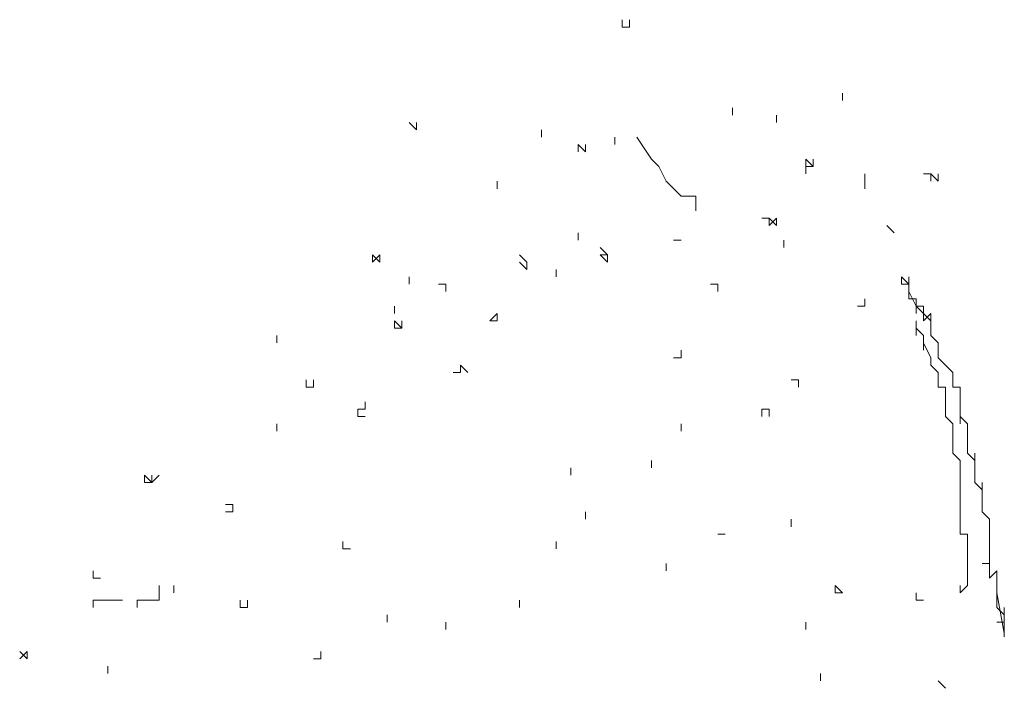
# Model space of a CAD drawing. Extents: x 12.9 to 34.2, y -51.7 to -4.
# Tile 63 of 75: x 16 to 17.2, y -4.8 to -4. Entities that reach past the tile are written whole.
import ezdxf

# ---------------------------------------------------------------- set-up
doc = ezdxf.new("R2010")
doc.units = 0
doc.header["$MEASUREMENT"] = 0
doc.layers.add('AST', color=44, linetype='CONTINUOUS', lineweight=18)
doc.layers.add('BLÄTTER', color=64, linetype='CONTINUOUS', lineweight=13)

msp = doc.modelspace()

# ---------------------------------------------------------------- linework, layer by layer
at = {"layer": 'AST'}
for p, q in [((17.06014, -4.3009), (17.05155, -4.29231)), ((17.05155, -4.29231), (17.05155, -4.3009)), ((17.06014, -4.3009), (17.06014, -4.29231)), ((17.06014, -4.29231), (17.06014, -4.3009)), ((17.05155, -4.3009), (17.06014, -4.3009)), ((17.06014, -4.30949), (17.06014, -4.3009)), ((17.06014, -4.3009), (17.06014, -4.30949)), ((17.06014, -4.31809), (17.06014, -4.30949)), ((17.06014, -4.30949), (17.06873, -4.32668)), ((17.06873, -4.31809), (17.06014, -4.31809)), ((17.06873, -4.32668), (17.06873, -4.31809)), ((17.06873, -4.31809), (17.06873, -4.32668)), ((17.06873, -4.32668), (17.06873, -4.31809)), ((17.07732, -4.33527), (17.06873, -4.32668)), ((17.06873, -4.32668), (17.06873, -4.33527)), ((17.06873, -4.33527), (17.06873, -4.32668)), ((17.06873, -4.32668), (17.07732, -4.32668)), ((17.07732, -4.32668), (17.07732, -4.33527)), ((17.08591, -4.34386), (17.07732, -4.33527)), ((17.07732, -4.33527), (17.07732, -4.34386)), ((17.07732, -4.34386), (17.07732, -4.33527)), ((17.07732, -4.33527), (17.07732, -4.34386)), ((17.07732, -4.34386), (17.07732, -4.33527)), ((17.07732, -4.33527), (17.07732, -4.34386)), ((17.07732, -4.34386), (17.07732, -4.33527)), ((17.07732, -4.33527), (17.07732, -4.34386)), ((17.07732, -4.34386), (17.07732, -4.33527)), ((17.07732, -4.33527), (17.08591, -4.34386)), ((17.08591, -4.33527), (17.07732, -4.34386)), ((17.07732, -4.34386), (17.07732, -4.33527)), ((17.07732, -4.33527), (17.07732, -4.34386)), ((17.07732, -4.34386), (17.07732, -4.33527)), ((17.07732, -4.33527), (17.08591, -4.34386)), ((17.08591, -4.34386), (17.08591, -4.33527)), ((17.08591, -4.33527), (17.08591, -4.34386)), ((17.08591, -4.34386), (17.08591, -4.33527)), ((17.08591, -4.33527), (17.08591, -4.34386)), ((17.08591, -4.34386), (17.08591, -4.33527)), ((17.08591, -4.33527), (17.08591, -4.34386)), ((17.08591, -4.34386), (17.08591, -4.33527)), ((17.08591, -4.33527), (17.08591, -4.34386)), ((17.08591, -4.34386), (17.08591, -4.33527)), ((17.08591, -4.33527), (17.08591, -4.34386)), ((17.08591, -4.34386), (17.08591, -4.33527)), ((17.06873, -4.35245), (17.06873, -4.34386)), ((17.06873, -4.34386), (17.06873, -4.35245)), ((17.06873, -4.35245), (17.06873, -4.34386)), ((17.06873, -4.34386), (17.06873, -4.35245)), ((17.08591, -4.34386), (17.08591, -4.35245)), ((17.07732, -4.36104), (17.06873, -4.35245)), ((17.06873, -4.35245), (17.06873, -4.36104)), ((17.06873, -4.36104), (17.06873, -4.35245)), ((17.06873, -4.35245), (17.06873, -4.36104)), ((17.06873, -4.36104), (17.06873, -4.35245)), ((17.07732, -4.36963), (17.07732, -4.36104)), ((17.08591, -4.35245), (17.08591, -4.36104)), ((17.08591, -4.36104), (17.0945, -4.36963)), ((17.08591, -4.38681), (17.07732, -4.36963)), ((17.07732, -4.36963), (17.07732, -4.37822)), ((17.07732, -4.37822), (17.07732, -4.36963)), ((17.0945, -4.36963), (17.0945, -4.37822)), ((17.0945, -4.37822), (17.0945, -4.38681)), ((17.08591, -4.3954), (17.08591, -4.38681)), ((17.0945, -4.40399), (17.08591, -4.3954)), ((17.0945, -4.38681), (17.10309, -4.3954)), ((17.10309, -4.3954), (17.11168, -4.40399)), ((17.0945, -4.41258), (17.0945, -4.40399)), ((17.11168, -4.40399), (17.11168, -4.41258)), ((17.0945, -4.42117), (17.0945, -4.41258)), ((17.11168, -4.41258), (17.11168, -4.42117)), ((17.10309, -4.42117), (17.0945, -4.42117)), ((17.10309, -4.42976), (17.10309, -4.42117)), ((17.10309, -4.42117), (17.10309, -4.42976)), ((17.10309, -4.42976), (17.10309, -4.42117)), ((17.10309, -4.43836), (17.10309, -4.42976)), ((17.11168, -4.42117), (17.12027, -4.42117)), ((17.12027, -4.42117), (17.12027, -4.42976)), ((17.12027, -4.42976), (17.12027, -4.43836)), ((17.10309, -4.44695), (17.10309, -4.43836)), ((17.12027, -4.43836), (17.12027, -4.44695)), ((17.10309, -4.45554), (17.10309, -4.44695)), ((17.12027, -4.44695), (17.12027, -4.45554)), ((17.11168, -4.46413), (17.10309, -4.45554)), ((17.11168, -4.47272), (17.11168, -4.46413)), ((17.12027, -4.45554), (17.12027, -4.46413)), ((17.12027, -4.46413), (17.12027, -4.45554)), ((17.12027, -4.45554), (17.12886, -4.46413)), ((17.12886, -4.46413), (17.12886, -4.47272)), ((17.11168, -4.48131), (17.11168, -4.47272)), ((17.12886, -4.47272), (17.12886, -4.48131)), ((17.11168, -4.4899), (17.11168, -4.48131)), ((17.12886, -4.48131), (17.12886, -4.4899)), ((17.11168, -4.49849), (17.11168, -4.4899)), ((17.12027, -4.50708), (17.11168, -4.49849)), ((17.12886, -4.4899), (17.12886, -4.49849)), ((17.12886, -4.49849), (17.13746, -4.50708)), ((17.13746, -4.50708), (17.13746, -4.49849)), ((17.13746, -4.49849), (17.13746, -4.50708)), ((17.12027, -4.51567), (17.12027, -4.50708)), ((17.13746, -4.50708), (17.13746, -4.51567)), ((17.12027, -4.52426), (17.12027, -4.51567)), ((17.13746, -4.51567), (17.13746, -4.52426)), ((17.13746, -4.52426), (17.13746, -4.51567)), ((17.13746, -4.51567), (17.13746, -4.52426)), ((17.12027, -4.53285), (17.12027, -4.52426)), ((17.12027, -4.54144), (17.12027, -4.53285)), ((17.13746, -4.52426), (17.13746, -4.53285)), ((17.13746, -4.53285), (17.14605, -4.54144)), ((17.14605, -4.54144), (17.14605, -4.53285)), ((17.14605, -4.53285), (17.14605, -4.54144)), ((17.12027, -4.55003), (17.12027, -4.54144)), ((17.14605, -4.54144), (17.14605, -4.55003)), ((17.12027, -4.55862), (17.12027, -4.55003)), ((17.14605, -4.55003), (17.14605, -4.55862)), ((17.14605, -4.55862), (17.14605, -4.55003)), ((17.14605, -4.55003), (17.14605, -4.55862)), ((17.12027, -4.56722), (17.12027, -4.55862)), ((17.12027, -4.57581), (17.12027, -4.56722)), ((17.14605, -4.55862), (17.14605, -4.56722)), ((17.14605, -4.56722), (17.15464, -4.57581)), ((17.12027, -4.5844), (17.12027, -4.57581)), ((17.15464, -4.57581), (17.15464, -4.5844)), ((17.12027, -4.59299), (17.12027, -4.5844)), ((17.12886, -4.59299), (17.12027, -4.59299)), ((17.12886, -4.60158), (17.12886, -4.59299)), ((17.15464, -4.5844), (17.15464, -4.59299)), ((17.15464, -4.59299), (17.15464, -4.5844)), ((17.15464, -4.5844), (17.15464, -4.59299)), ((17.15464, -4.59299), (17.15464, -4.60158)), ((17.15464, -4.60158), (17.15464, -4.59299)), ((17.15464, -4.59299), (17.15464, -4.60158)), ((17.12886, -4.61017), (17.12886, -4.60158)), ((17.12886, -4.60158), (17.12886, -4.61017)), ((17.12886, -4.61017), (17.12886, -4.60158)), ((17.15464, -4.60158), (17.15464, -4.61017)), ((17.15464, -4.61017), (17.15464, -4.60158)), ((17.15464, -4.60158), (17.15464, -4.61017)), ((17.12886, -4.61876), (17.12886, -4.61017)), ((17.15464, -4.61017), (17.15464, -4.61876)), ((17.15464, -4.61876), (17.15464, -4.61017)), ((17.15464, -4.61017), (17.15464, -4.61876)), ((17.12886, -4.62735), (17.12886, -4.61876)), ((17.12886, -4.61876), (17.12886, -4.62735)), ((17.12886, -4.62735), (17.12886, -4.61876)), ((17.12886, -4.63594), (17.12886, -4.62735)), ((17.15464, -4.62735), (17.14605, -4.62735)), ((17.14605, -4.62735), (17.15464, -4.62735)), ((17.15464, -4.61876), (17.15464, -4.62735)), ((17.15464, -4.62735), (17.15464, -4.63594)), ((17.12886, -4.64453), (17.12886, -4.63594)), ((17.12886, -4.63594), (17.12886, -4.64453)), ((17.12886, -4.64453), (17.12886, -4.63594)), ((17.15464, -4.63594), (17.15464, -4.64453)), ((17.15464, -4.64453), (17.16323, -4.63594)), ((17.16323, -4.63594), (17.16323, -4.64453)), ((17.12886, -4.65312), (17.12886, -4.64453)), ((17.12886, -4.64453), (17.12886, -4.65312)), ((17.12886, -4.65312), (17.12886, -4.64453)), ((17.16323, -4.64453), (17.16323, -4.65312)), ((17.12886, -4.65312), (17.12027, -4.66171)), ((17.12027, -4.66171), (17.12027, -4.65312)), ((17.12027, -4.65312), (17.12027, -4.66171)), ((17.12027, -4.66171), (17.12027, -4.65312)), ((17.12027, -4.65312), (17.12027, -4.66171)), ((17.12027, -4.66171), (17.12027, -4.65312)), ((17.16323, -4.65312), (17.16323, -4.66171)), ((17.16323, -4.66171), (17.16323, -4.6703)), ((17.16323, -4.6703), (17.16323, -4.66171)), ((17.16323, -4.66171), (17.16323, -4.6703)), ((17.16323, -4.6703), (17.16323, -4.66171)), ((17.16323, -4.66171), (17.17182, -4.70897)), ((17.16323, -4.6703), (17.16323, -4.67889)), ((17.16323, -4.67889), (17.16323, -4.6703)), ((17.16323, -4.6703), (17.16323, -4.67889)), ((17.16323, -4.67889), (17.17182, -4.68748)), ((17.17182, -4.68748), (17.17182, -4.67889)), ((17.17182, -4.67889), (17.17182, -4.68748)), ((17.16323, -4.69608), (17.17182, -4.69608)), ((17.17182, -4.69608), (17.16323, -4.69608)), ((17.17182, -4.69608), (17.17182, -4.68748)), ((17.17182, -4.68748), (17.17182, -4.69608)), ((17.17182, -4.68748), (17.17182, -4.69608)), ((17.17182, -4.69608), (17.17182, -4.68748)), ((17.17182, -4.68748), (17.17182, -4.69608)), ((17.17182, -4.69608), (17.17182, -4.70467)), ((17.17182, -4.70467), (17.17182, -4.69608)), ((17.17182, -4.69608), (17.17182, -4.70467)), ((17.17182, -4.70467), (17.17182, -4.71326)), ((17.17182, -4.71326), (17.17182, -4.70467))]:
    msp.add_line(p, q, dxfattribs=at)
at = {"layer": 'BLÄTTER'}
for p, q in [((16.7251, -4.00023), (16.7251, -3.99164)), ((16.7251, -3.99164), (16.7251, -4.00023)), ((16.73369, -4.00023), (16.73369, -3.99164)), ((16.73369, -3.99164), (16.73369, -4.00023)), ((16.7251, -4.00023), (16.73369, -4.00023)), ((16.73369, -4.00023), (16.7251, -4.00023)), ((16.7251, -4.00023), (16.73369, -4.00023)), ((16.98282, -4.08614), (16.98282, -4.07755)), ((16.98282, -4.07755), (16.98282, -4.08614)), ((16.85396, -4.10332), (16.85396, -4.09473)), ((16.90551, -4.11191), (16.90551, -4.10332)), ((16.90551, -4.10332), (16.90551, -4.11191)), ((16.90551, -4.11191), (16.90551, -4.10332)), ((16.90551, -4.10332), (16.90551, -4.11191)), ((16.47597, -4.11191), (16.48456, -4.1205)), ((16.48456, -4.1205), (16.48456, -4.11191)), ((16.48456, -4.11191), (16.48456, -4.1205)), ((16.48456, -4.1205), (16.48456, -4.11191)), ((16.48456, -4.11191), (16.48456, -4.1205)), ((16.48456, -4.1205), (16.48456, -4.11191)), ((16.48456, -4.11191), (16.48456, -4.1205)), ((16.48456, -4.1205), (16.48456, -4.11191)), ((16.63061, -4.12909), (16.63061, -4.1205)), ((16.63061, -4.1205), (16.63061, -4.12909)), ((16.63061, -4.12909), (16.63061, -4.1205)), ((16.63061, -4.1205), (16.63061, -4.12909)), ((16.63061, -4.12909), (16.63061, -4.1205)), ((16.71651, -4.12909), (16.71651, -4.13768)), ((16.71651, -4.13768), (16.71651, -4.12909)), ((16.71651, -4.12909), (16.71651, -4.13768)), ((16.71651, -4.13768), (16.71651, -4.12909)), ((16.71651, -4.12909), (16.71651, -4.13768)), ((16.71651, -4.13768), (16.71651, -4.12909)), ((16.71651, -4.12909), (16.71651, -4.13768)), ((16.71651, -4.13768), (16.71651, -4.12909)), ((16.71651, -4.12909), (16.71651, -4.13768)), ((16.71651, -4.13768), (16.71651, -4.12909)), ((16.75947, -4.15486), (16.74228, -4.12909)), ((16.67356, -4.13768), (16.67356, -4.14627)), ((16.67356, -4.14627), (16.67356, -4.13768)), ((16.67356, -4.13768), (16.68215, -4.14627)), ((16.68215, -4.14627), (16.68215, -4.13768)), ((16.68215, -4.13768), (16.68215, -4.14627)), ((16.68215, -4.14627), (16.68215, -4.13768)), ((16.68215, -4.13768), (16.68215, -4.14627)), ((16.76806, -4.16345), (16.75947, -4.15486)), ((16.93987, -4.16345), (16.93987, -4.15486)), ((16.93987, -4.15486), (16.93987, -4.16345)), ((16.94846, -4.16345), (16.93987, -4.15486)), ((16.93987, -4.15486), (16.93987, -4.16345)), ((16.94846, -4.16345), (16.94846, -4.15486)), ((16.94846, -4.15486), (16.94846, -4.16345)), ((16.77665, -4.18063), (16.76806, -4.16345)), ((16.93987, -4.16345), (16.94846, -4.16345)), ((16.93987, -4.17204), (16.93987, -4.16345)), ((16.93987, -4.16345), (16.93987, -4.17204)), ((16.93987, -4.17204), (16.93987, -4.16345)), ((16.93987, -4.16345), (16.93987, -4.17204)), ((16.93987, -4.17204), (16.93987, -4.16345)), ((16.93987, -4.16345), (16.93987, -4.17204)), ((16.93987, -4.17204), (16.93987, -4.16345)), ((17.0086, -4.18063), (17.0086, -4.17204)), ((17.0086, -4.17204), (17.0086, -4.18063)), ((17.0086, -4.18063), (17.0086, -4.17204)), ((17.0086, -4.17204), (17.0086, -4.18063)), ((17.0086, -4.18063), (17.0086, -4.17204)), ((17.0086, -4.17204), (17.0086, -4.18063)), ((17.0086, -4.18063), (17.0086, -4.17204)), ((17.08591, -4.17204), (17.07732, -4.17204)), ((17.08591, -4.18063), (17.08591, -4.17204)), ((17.08591, -4.17204), (17.08591, -4.18063)), ((17.08591, -4.18063), (17.08591, -4.17204)), ((17.08591, -4.17204), (17.0945, -4.18063)), ((17.0945, -4.18063), (17.08591, -4.17204)), ((17.0945, -4.18063), (17.0945, -4.17204)), ((17.0945, -4.17204), (17.0945, -4.18063)), ((16.57906, -4.18063), (16.57906, -4.18923)), ((16.57906, -4.18923), (16.57906, -4.18063)), ((16.57906, -4.18063), (16.57906, -4.18923)), ((16.57906, -4.18923), (16.57906, -4.18063)), ((16.57906, -4.18063), (16.57906, -4.18923)), ((16.57906, -4.18923), (16.57906, -4.18063)), ((16.79383, -4.19782), (16.77665, -4.18063)), ((17.0086, -4.18063), (17.0086, -4.18923)), ((17.0086, -4.18923), (17.0086, -4.18063)), ((17.0086, -4.18063), (17.0086, -4.18923)), ((17.0086, -4.18923), (17.0086, -4.18063)), ((17.0086, -4.18063), (17.0086, -4.18923)), ((17.0086, -4.18923), (17.0086, -4.18063)), ((16.81101, -4.19782), (16.79383, -4.19782)), ((16.81101, -4.20641), (16.81101, -4.19782)), ((16.81101, -4.20641), (16.81101, -4.215)), ((16.81101, -4.215), (16.81101, -4.20641)), ((16.89692, -4.22359), (16.88833, -4.22359)), ((16.89692, -4.22359), (16.90551, -4.23218)), ((16.90551, -4.22359), (16.89692, -4.23218)), ((16.89692, -4.23218), (16.89692, -4.22359)), ((16.90551, -4.23218), (16.90551, -4.22359)), ((17.04296, -4.24077), (17.03437, -4.23218)), ((17.03437, -4.23218), (17.04296, -4.24077)), ((16.67356, -4.24077), (16.67356, -4.24936)), ((16.67356, -4.24936), (16.67356, -4.24077)), ((16.67356, -4.24077), (16.67356, -4.24936)), ((16.67356, -4.24936), (16.67356, -4.24077)), ((16.67356, -4.24077), (16.67356, -4.24936)), ((16.67356, -4.24936), (16.67356, -4.24077)), ((16.70792, -4.26654), (16.69933, -4.25795)), ((16.79383, -4.24936), (16.78524, -4.24936)), ((16.78524, -4.24936), (16.79383, -4.24936)), ((16.79383, -4.24936), (16.78524, -4.24936)), ((16.9141, -4.24936), (16.9141, -4.25795)), ((16.9141, -4.25795), (16.9141, -4.24936)), ((16.9141, -4.24936), (16.9141, -4.25795)), ((16.9141, -4.25795), (16.9141, -4.24936)), ((16.9141, -4.24936), (16.9141, -4.25795)), ((16.9141, -4.25795), (16.9141, -4.24936)), ((16.43302, -4.26654), (16.43302, -4.27513)), ((16.43302, -4.27513), (16.43302, -4.26654)), ((16.43302, -4.26654), (16.44161, -4.27513)), ((16.44161, -4.26654), (16.43302, -4.27513)), ((16.43302, -4.27513), (16.43302, -4.26654)), ((16.43302, -4.26654), (16.43302, -4.27513)), ((16.44161, -4.27513), (16.44161, -4.26654)), ((16.61342, -4.27513), (16.60483, -4.26654)), ((16.70792, -4.27513), (16.69933, -4.26654)), ((16.69933, -4.26654), (16.70792, -4.26654)), ((16.70792, -4.26654), (16.70792, -4.27513)), ((16.70792, -4.27513), (16.70792, -4.26654)), ((16.60483, -4.27513), (16.61342, -4.28372)), ((16.61342, -4.28372), (16.61342, -4.27513)), ((16.47597, -4.3009), (16.47597, -4.29231)), ((16.47597, -4.29231), (16.47597, -4.3009)), ((16.47597, -4.3009), (16.47597, -4.29231)), ((16.64779, -4.29231), (16.64779, -4.28372)), ((16.64779, -4.28372), (16.64779, -4.29231)), ((16.64779, -4.29231), (16.64779, -4.28372)), ((16.51034, -4.3009), (16.51893, -4.3009)), ((16.51893, -4.3009), (16.51893, -4.30949)), ((16.51893, -4.30949), (16.51893, -4.3009)), ((16.51893, -4.3009), (16.51893, -4.30949)), ((16.51893, -4.30949), (16.51893, -4.3009)), ((16.51893, -4.3009), (16.51893, -4.30949)), ((16.51893, -4.30949), (16.51893, -4.3009)), ((16.51893, -4.3009), (16.51893, -4.30949)), ((16.51893, -4.30949), (16.51893, -4.3009)), ((16.83678, -4.3009), (16.82819, -4.3009)), ((16.83678, -4.3009), (16.83678, -4.30949)), ((16.83678, -4.30949), (16.83678, -4.3009)), ((16.45879, -4.32668), (16.45879, -4.33527)), ((16.45879, -4.33527), (16.45879, -4.32668)), ((16.45879, -4.32668), (16.45879, -4.33527)), ((16.45879, -4.33527), (16.45879, -4.32668)), ((17, -4.32668), (17.0086, -4.32668)), ((17.0086, -4.32668), (17.0086, -4.31809)), ((16.57906, -4.33527), (16.57047, -4.34386)), ((16.57906, -4.34386), (16.57906, -4.33527)), ((16.57906, -4.33527), (16.57906, -4.34386)), ((16.57906, -4.34386), (16.57906, -4.33527)), ((16.45879, -4.34386), (16.45879, -4.35245)), ((16.45879, -4.35245), (16.45879, -4.34386)), ((16.45879, -4.34386), (16.45879, -4.35245)), ((16.45879, -4.35245), (16.45879, -4.34386)), ((16.45879, -4.34386), (16.46738, -4.35245)), ((16.45879, -4.35245), (16.45879, -4.34386)), ((16.45879, -4.34386), (16.45879, -4.35245)), ((16.45879, -4.35245), (16.45879, -4.34386)), ((16.46738, -4.35245), (16.46738, -4.34386)), ((16.46738, -4.34386), (16.46738, -4.35245)), ((16.57906, -4.34386), (16.57047, -4.34386)), ((16.57047, -4.34386), (16.57906, -4.34386)), ((16.32134, -4.36963), (16.32134, -4.36104)), ((16.32134, -4.36104), (16.32134, -4.36963)), ((16.32134, -4.36963), (16.32134, -4.36104)), ((16.32134, -4.36104), (16.32134, -4.36963)), ((16.32134, -4.36963), (16.32134, -4.36104)), ((16.32134, -4.36104), (16.32134, -4.36963)), ((16.32134, -4.36963), (16.32134, -4.36104)), ((16.32134, -4.36104), (16.32134, -4.36963)), ((16.32134, -4.36963), (16.32134, -4.36104)), ((16.46738, -4.35245), (16.45879, -4.35245)), ((16.79383, -4.38681), (16.79383, -4.37822)), ((16.79383, -4.37822), (16.79383, -4.38681)), ((16.5447, -4.40399), (16.53611, -4.3954)), ((16.53611, -4.3954), (16.53611, -4.40399)), ((16.53611, -4.40399), (16.53611, -4.3954)), ((16.53611, -4.3954), (16.53611, -4.40399)), ((16.78524, -4.38681), (16.79383, -4.38681)), ((16.53611, -4.40399), (16.52752, -4.40399)), ((16.3557, -4.42117), (16.3557, -4.41258)), ((16.3557, -4.41258), (16.3557, -4.42117)), ((16.36429, -4.42117), (16.36429, -4.41258)), ((16.36429, -4.41258), (16.36429, -4.42117)), ((16.92269, -4.41258), (16.93128, -4.41258)), ((16.93128, -4.41258), (16.93128, -4.42117)), ((16.93128, -4.42117), (16.93128, -4.41258)), ((16.3557, -4.42117), (16.36429, -4.42117)), ((16.36429, -4.42117), (16.3557, -4.42117)), ((16.42443, -4.44695), (16.42443, -4.43836)), ((16.41584, -4.45554), (16.41584, -4.44695)), ((16.41584, -4.44695), (16.42443, -4.44695)), ((16.88833, -4.45554), (16.88833, -4.44695)), ((16.88833, -4.44695), (16.89692, -4.44695)), ((16.89692, -4.44695), (16.88833, -4.44695)), ((16.89692, -4.44695), (16.89692, -4.45554)), ((16.89692, -4.45554), (16.89692, -4.44695)), ((16.32134, -4.47272), (16.32134, -4.46413)), ((16.42443, -4.45554), (16.41584, -4.45554)), ((16.79383, -4.46413), (16.79383, -4.47272)), ((16.79383, -4.47272), (16.79383, -4.46413)), ((16.79383, -4.46413), (16.79383, -4.47272)), ((16.79383, -4.47272), (16.79383, -4.46413)), ((16.79383, -4.46413), (16.79383, -4.47272)), ((16.79383, -4.47272), (16.79383, -4.46413)), ((16.75947, -4.50708), (16.75947, -4.51567)), ((16.75947, -4.51567), (16.75947, -4.50708)), ((16.75947, -4.50708), (16.75947, -4.51567)), ((16.75947, -4.51567), (16.75947, -4.50708)), ((16.75947, -4.50708), (16.75947, -4.51567)), ((16.75947, -4.51567), (16.75947, -4.50708)), ((16.66497, -4.52426), (16.66497, -4.51567)), ((16.66497, -4.51567), (16.66497, -4.52426)), ((16.1753, -4.53285), (16.16671, -4.52426)), ((16.16671, -4.52426), (16.16671, -4.53285)), ((16.16671, -4.53285), (16.1753, -4.53285)), ((16.1753, -4.53285), (16.1753, -4.52426)), ((16.1753, -4.52426), (16.1753, -4.53285)), ((16.1753, -4.53285), (16.18389, -4.52426)), ((16.2698, -4.55862), (16.26121, -4.55862)), ((16.26121, -4.56722), (16.2698, -4.56722)), ((16.2698, -4.56722), (16.2698, -4.55862)), ((16.2698, -4.55862), (16.2698, -4.56722)), ((16.2698, -4.56722), (16.2698, -4.55862)), ((16.2698, -4.55862), (16.2698, -4.56722)), ((16.2698, -4.56722), (16.2698, -4.55862)), ((16.68215, -4.56722), (16.68215, -4.57581)), ((16.68215, -4.57581), (16.68215, -4.56722)), ((16.68215, -4.56722), (16.68215, -4.57581)), ((16.68215, -4.57581), (16.68215, -4.56722)), ((16.68215, -4.56722), (16.68215, -4.57581)), ((16.68215, -4.57581), (16.68215, -4.56722)), ((16.92269, -4.5844), (16.92269, -4.57581)), ((16.92269, -4.57581), (16.92269, -4.5844)), ((16.92269, -4.5844), (16.92269, -4.57581)), ((16.84537, -4.59299), (16.83678, -4.59299)), ((16.39866, -4.61017), (16.39866, -4.60158)), ((16.64779, -4.60158), (16.64779, -4.61017)), ((16.64779, -4.61017), (16.64779, -4.60158)), ((16.64779, -4.60158), (16.64779, -4.61017)), ((16.64779, -4.61017), (16.64779, -4.60158)), ((16.39866, -4.61017), (16.40725, -4.61017)), ((16.40725, -4.61017), (16.39866, -4.61017)), ((16.77665, -4.63594), (16.77665, -4.62735)), ((16.77665, -4.62735), (16.77665, -4.63594)), ((16.77665, -4.63594), (16.77665, -4.62735)), ((16.10657, -4.64453), (16.10657, -4.63594)), ((16.10657, -4.63594), (16.10657, -4.64453)), ((16.10657, -4.64453), (16.10657, -4.63594)), ((16.11516, -4.64453), (16.10657, -4.64453)), ((16.18389, -4.66171), (16.18389, -4.65312)), ((16.18389, -4.6703), (16.18389, -4.66171)), ((16.20107, -4.66171), (16.20107, -4.65312)), ((16.20107, -4.65312), (16.20107, -4.66171)), ((16.97423, -4.65312), (16.97423, -4.66171)), ((16.98282, -4.66171), (16.97423, -4.65312)), ((16.97423, -4.65312), (16.98282, -4.66171)), ((16.97423, -4.66171), (16.98282, -4.66171)), ((17.06873, -4.6703), (17.06873, -4.66171)), ((16.10657, -4.67889), (16.10657, -4.6703)), ((16.10657, -4.6703), (16.11516, -4.6703)), ((16.11516, -4.6703), (16.12376, -4.6703)), ((16.12376, -4.6703), (16.13235, -4.6703)), ((16.13235, -4.6703), (16.14094, -4.6703)), ((16.14094, -4.6703), (16.13235, -4.6703)), ((16.15812, -4.67889), (16.15812, -4.6703)), ((16.15812, -4.6703), (16.16671, -4.6703)), ((16.16671, -4.6703), (16.1753, -4.6703)), ((16.1753, -4.6703), (16.18389, -4.6703)), ((16.27839, -4.6703), (16.27839, -4.67889)), ((16.28698, -4.67889), (16.28698, -4.6703)), ((16.28698, -4.6703), (16.28698, -4.67889)), ((16.60483, -4.6703), (16.60483, -4.67889)), ((16.60483, -4.67889), (16.60483, -4.6703)), ((17.07732, -4.6703), (17.06873, -4.6703)), ((16.27839, -4.67889), (16.28698, -4.67889)), ((16.4502, -4.69608), (16.4502, -4.68748)), ((16.51893, -4.70467), (16.51893, -4.69608)), ((16.51893, -4.69608), (16.51893, -4.70467)), ((16.51893, -4.70467), (16.51893, -4.69608)), ((16.93987, -4.70467), (16.93987, -4.69608)), ((16.93987, -4.69608), (16.93987, -4.70467)), ((16.02067, -4.73044), (16.02926, -4.73903)), ((16.02926, -4.73044), (16.02067, -4.73903)), ((16.02926, -4.73903), (16.02926, -4.73044)), ((16.02926, -4.73044), (16.02926, -4.73903)), ((16.02926, -4.73903), (16.02926, -4.73044)), ((16.02926, -4.73044), (16.02926, -4.73903)), ((16.02926, -4.73903), (16.02926, -4.73044)), ((16.02926, -4.73044), (16.02926, -4.73903)), ((16.02926, -4.73903), (16.02926, -4.73044)), ((16.37289, -4.73903), (16.37289, -4.73044)), ((16.37289, -4.73044), (16.37289, -4.73903)), ((16.37289, -4.73903), (16.37289, -4.73044)), ((16.37289, -4.73044), (16.37289, -4.73903)), ((16.37289, -4.73903), (16.36429, -4.73903)), ((16.36429, -4.73903), (16.37289, -4.73903)), ((16.12376, -4.74762), (16.12376, -4.75621)), ((16.12376, -4.75621), (16.12376, -4.74762)), ((16.12376, -4.74762), (16.12376, -4.75621)), ((16.12376, -4.75621), (16.12376, -4.74762)), ((16.12376, -4.74762), (16.12376, -4.75621)), ((16.12376, -4.75621), (16.12376, -4.74762)), ((16.95705, -4.7648), (16.95705, -4.75621)), ((16.95705, -4.75621), (16.95705, -4.7648)), ((16.95705, -4.7648), (16.95705, -4.75621)), ((16.95705, -4.75621), (16.95705, -4.7648)), ((16.95705, -4.7648), (16.95705, -4.75621)), ((16.95705, -4.75621), (16.95705, -4.7648)), ((16.95705, -4.7648), (16.95705, -4.75621)), ((17.10309, -4.77339), (17.0945, -4.7648))]:
    msp.add_line(p, q, dxfattribs=at)

doc.saveas('drawing.dxf')
